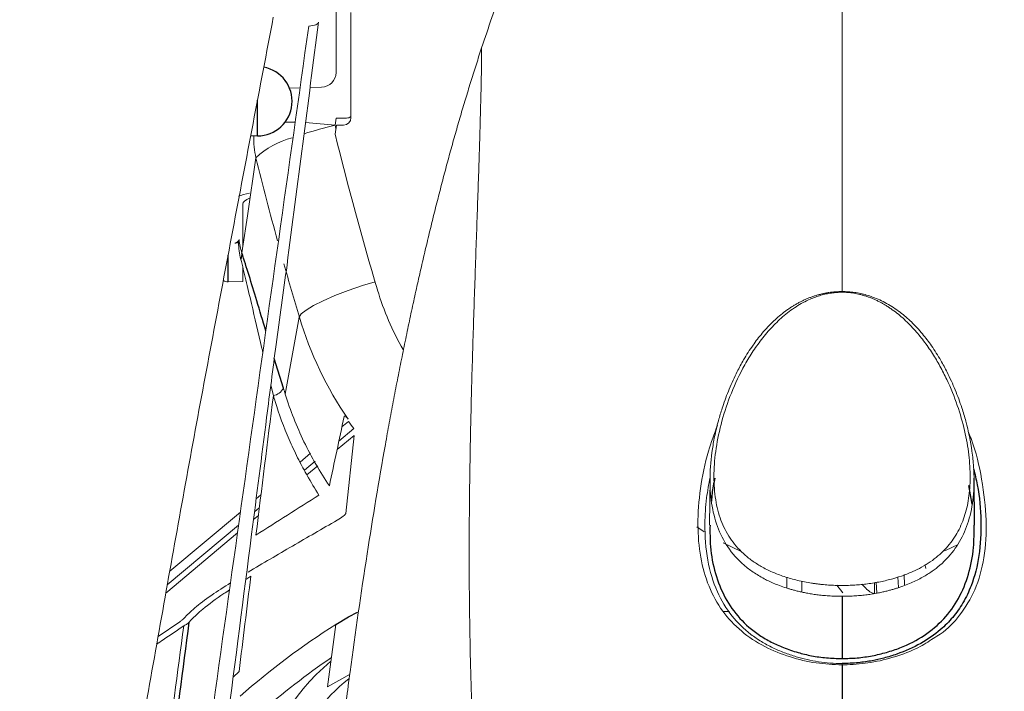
# Model space of a CAD drawing. Header units: millimetres. Extents: x 6 to 425, y 6 to 273.
# Tile 40 of 103: x 227.34 to 229.55, y 126.2 to 127.71. Entities that reach past the tile are written whole.
import ezdxf

# ---------------------------------------------------------------- set-up
doc = ezdxf.new("R2010")
doc.units = ezdxf.units.MM

msp = doc.modelspace()

# ---------------------------------------------------------------- linework, layer by layer
at = {"color": 144, "linetype": 'Continuous', "lineweight": 18}
for p, q in [((228.0513, 127.5917), (228.0513, 127.7821)), ((228.0849, 127.7265), (228.0849, 127.49)), ((227.9467, 127.5567), (227.9705, 127.5574)), ((227.993, 127.5581), (228.0188, 127.5588)), ((227.9377, 127.4814), (227.9377, 127.4803)), ((228.0494, 127.473), (228.0515, 127.4894)), ((228.0521, 127.4736), (228.0494, 127.4527)), ((228.0511, 127.466), (228.0494, 127.473)), ((228.075, 127.4894), (228.0515, 127.4894)), ((228.0683, 127.4736), (228.0521, 127.4736)), ((227.8594, 127.4492), (227.8746, 127.4492)), ((227.8416, 127.1999), (227.8416, 127.2958)), ((227.8416, 127.1213), (227.8416, 127.1535)), ((227.8088, 127.1204), (227.8416, 127.1213)), ((227.9372, 126.8678), (227.9688, 127.041)), ((227.9047, 126.8882), (227.9104, 126.8646)), ((228.0916, 126.7905), (228.0579, 126.7622)), ((228.0647, 126.794), (228.0797, 126.8066)), ((228.0538, 126.7432), (228.0918, 126.7751)), ((228.0918, 126.7751), (228.0733, 126.5994)), ((227.9706, 126.7152), (227.9941, 126.7348)), ((228.0042, 126.7172), (227.9802, 126.6971)), ((227.9858, 126.6863), (228.0102, 126.7067)), ((228.8925, 126.6785), (228.8915, 126.5731)), ((227.8718, 126.6323), (227.8825, 126.6412)), ((227.8788, 126.6121), (227.868, 126.603)), ((227.6772, 126.4692), (227.8364, 126.6026)), ((227.8657, 126.5856), (227.8767, 126.5948)), ((227.8323, 126.5731), (227.6718, 126.4385)), ((228.8793, 126.5584), (228.8632, 126.5693)), ((227.6685, 126.4203), (227.8298, 126.5555)), ((228.9625, 126.5136), (228.9218, 126.5333)), ((227.8484, 126.4511), (227.8598, 126.4585)), ((229.0655, 126.4314), (229.0655, 126.4556)), ((229.3164, 126.4326), (229.3152, 126.4567)), ((229.3303, 126.4386), (229.3292, 126.4619)), ((229.0994, 126.423), (229.0994, 126.4468)), ((229.1909, 126.4208), (229.1778, 126.4382)), ((229.2468, 126.441), (229.2467, 126.441)), ((229.2623, 126.4191), (229.2623, 126.4441)), ((229.2674, 126.42), (229.2661, 126.4449)), ((228.922, 126.3788), (228.9361, 126.3788)), ((227.6998, 126.3556), (227.6511, 126.3226)), ((228.0322, 126.2091), (228.0507, 126.3497)), ((229.1895, 126.2585), (229.1896, 126.2585)), ((227.8333, 126.244), (227.82, 126.2306)), ((228.0833, 126.2374), (228.0322, 126.2091))]:
    msp.add_line(p, q, dxfattribs=at)
at = {"color": 7, "linetype": 'Continuous', "lineweight": 25}
for p, q in [((227.8746, 127.4492), (227.8746, 127.5294)), ((227.8088, 127.1204), (227.8088, 127.1806)), ((227.933, 126.8811), (227.9124, 126.9483)), ((229.4874, 126.5731), (229.4864, 126.6785)), ((229.482, 126.6202), (229.475, 126.6627)), ((229.1895, 126.4129), (229.1895, 126.2728))]:
    msp.add_line(p, q, dxfattribs=at)
at = {"color": 144, "linetype": 'Continuous', "lineweight": 18, "flags": 128}
for points in [[(228.012, 127.7049), (228.0115, 127.7034), (228.0102, 127.7019), (228.0084, 127.7006), (228.0059, 127.6994), (228.0028, 127.6983), (227.9991, 127.6973), (227.9948, 127.6965), (227.99, 127.6958)], [(227.8396, 127.1861), (227.841, 127.1959), (227.8519, 127.2689), (227.8713, 127.3998)], [(228.1391, 127.121), (228.1111, 127.1123), (228.0787, 127.1012), (228.0488, 127.0898), (228.0224, 127.0783), (228.0005, 127.0674), (227.9839, 127.0572), (227.9732, 127.0484), (227.9688, 127.041)], [(229.4505, 126.5298), (229.438, 126.5236), (229.4205, 126.5154)], [(229.3777, 126.4757), (229.3764, 126.4824), (229.3761, 126.4843)], [(228.0519, 126.3504), (228.0516, 126.3505), (228.0507, 126.3497)]]:
    msp.add_lwpolyline(points, dxfattribs=at)
at = {"color": 7, "linetype": 'Continuous', "lineweight": 25, "flags": 128}
msp.add_lwpolyline([(228.0507, 126.3497), (228.0795, 126.3669), (228.0993, 126.3774)], dxfattribs=at)
at = {"color": 7, "linetype": 'Continuous', "lineweight": 25}
for centre, radius, start, end in [((227.8746, 127.5271), 0.0779, 270, 79.5409), ((227.8171, 127.1827), 0.0228, 331.8571, 8.6023)]:
    msp.add_arc(centre, radius, start, end, dxfattribs=at)
at = {"color": 144, "linetype": 'Continuous', "lineweight": 18}
for centre, radius, start, end in [((227.9433, 126.8934), 0.587, 88.582, 90.6244), ((228.2842, 126.483), 1.0175, 103.3444, 107.4344), ((227.9251, 126.4955), 0.9853, 82.7568, 86.6633), ((235.3479, 129.2489), 7.5163, 193.82556, 196.5939), ((228.0427, 127.4422), 0.1766, 177.7379, 193.9174), ((227.9964, 127.2698), 0.1804, 104.024, 133.9103), ((235.3412, 129.2381), 7.6928, 193.82539, 195.26552), ((227.8211, 127.2205), 0.013, 281.9095, 340.685), ((227.8234, 127.2291), 0.0213, 271.146, 293.6538), ((227.8164, 127.2164), 0.017, 336.1874, 359.1256), ((235.3457, 129.2393), 7.6974, 195.66076, 196.59368), ((227.8083, 127.1374), 0.017, 232.6103, 271.5627), ((228.7555, 127.2844), 0.6374, 196.6019, 209.7524), ((228.7523, 127.2747), 0.8175, 196.6091, 214.4754), ((227.9041, 126.8969), 0.0329, 280.9191, 331.359), ((375.2506, 95.252), 150.5277, 167.895387, 167.956073), ((229.0151, 124.8417), 1.79, 122.6003, 131.2023), ((228.34, 125.9047), 0.4705, 129.6536, 213.2743), ((229.0147, 124.8549), 1.7221, 124.434, 131.2042), ((228.3419, 125.8957), 0.4225, 128.2493, 186.8272)]:
    msp.add_arc(centre, radius, start, end, dxfattribs=at)
for centre, major_axis, ratio, start_param, end_param in [((228.0179, 127.5917), (0.0334, 0.0014), 0.98235, 4.69926, 6.241691), ((228.0682, 127.49), (0.0167, -0.0011), 0.983752, 4.781274, 6.349857), ((228.075, 127.5058), (0.0167, -0.0011), 0.983752, 4.781274, 5.418598), ((227.9421, 127.2986), (0.1333, 0.0036), 0.234775, 2.259538, 2.535868), ((227.9416, 127.2984), (0.1, 0.0027), 0.234775, 2.572267, 3.135172)]:
    msp.add_ellipse(centre, major_axis=major_axis, ratio=ratio, start_param=start_param, end_param=end_param, dxfattribs=at)
at = {"color": 7, "linetype": 'Continuous', "lineweight": 25}
for points, knots in [([(228.6145, 121.1204), (228.6153, 121.0485), (228.6169, 120.9148), (228.6284, 120.7216), (228.6426, 120.5563), (228.6576, 120.4201), (228.671, 120.3144), (228.6813, 120.2403), (228.6887, 120.1901), (228.6949, 120.1493), (228.7025, 120.1013), (228.7129, 120.0378), (228.7268, 119.9578), (228.7467, 119.8498), (228.7745, 119.7098), (228.8128, 119.5331), (228.8618, 119.3266), (228.9218, 119.0945), (228.9916, 118.8467), (229.0683, 118.5941), (229.1756, 118.263), (229.3196, 117.8543), (229.5067, 117.3707), (229.705, 116.8961), (229.8801, 116.5038), (230.0256, 116.1918), (230.136, 115.9614), (230.2412, 115.7477), (230.3358, 115.5596), (230.4165, 115.402), (230.4795, 115.2806), (230.5261, 115.192), (230.5581, 115.1315), (230.5868, 115.0775), (230.6209, 115.0135), (230.669, 114.9241), (230.7318, 114.8085), (230.8084, 114.6692), (230.8941, 114.5155), (230.9852, 114.3545), (231.0775, 114.1937), (231.2308, 113.9303), (231.4475, 113.5682), (231.7325, 113.1097), (232.0099, 112.6799), (232.2808, 112.274), (232.4907, 111.9693), (232.65, 111.7429), (232.751, 111.6011), (232.8427, 111.4737), (232.9171, 111.3715), (232.9753, 111.292), (233.0189, 111.2329), (233.0567, 111.1819), (233.0979, 111.1263), (233.1517, 111.0543), (233.2242, 110.958), (233.3152, 110.838), (233.4204, 110.7011), (233.5716, 110.5067), (233.7586, 110.2708), (233.9762, 110.0034), (234.1797, 109.7592), (234.3687, 109.5376), (234.5411, 109.3397), (234.6943, 109.1672), (234.813, 109.0359), (234.9009, 108.9399), (234.9624, 108.8733), (235.0192, 108.8122), (235.0815, 108.7456), (235.159, 108.6635), (235.256, 108.5619), (235.3655, 108.4489), (235.4804, 108.332), (235.6545, 108.1578), (235.896, 107.9227), (236.1468, 107.6895), (236.3456, 107.5111), (236.4757, 107.3969), (236.5898, 107.2989), (236.6733, 107.2285), (236.73, 107.1813), (236.7758, 107.1433), (236.83, 107.0989), (236.9018, 107.0407), (236.9909, 106.9695), (237.097, 106.8863), (237.2201, 106.7921), (237.3581, 106.6893), (237.5664, 106.5391), (237.8322, 106.3578), (238.1464, 106.1611), (238.4367, 105.9953), (238.7031, 105.8573), (238.9328, 105.7498), (239.1261, 105.6679), (239.2837, 105.6069), (239.4017, 105.5652), (239.4914, 105.5355), (239.5691, 105.5109), (239.6693, 105.4813), (239.7965, 105.4473), (239.9474, 105.4122), (240.1361, 105.3763), (240.3474, 105.3478), (240.569, 105.3328), (240.7702, 105.3321), (240.9673, 105.3437), (241.1566, 105.3675), (241.3332, 105.4024), (241.4687, 105.4377), (241.5725, 105.4698), (241.6637, 105.5014), (241.7697, 105.5425), (241.8893, 105.5958), (242.0198, 105.6624), (242.1525, 105.7394), (242.2842, 105.8264), (242.4059, 105.9165), (242.5312, 106.0186), (242.6536, 106.1293), (242.7674, 106.2432), (242.8545, 106.3374), (242.925, 106.4182), (242.9889, 106.4951), (243.0536, 106.5766), (243.1397, 106.6909), (243.2473, 106.8442), (243.375, 107.0442), (243.5038, 107.2666), (243.6332, 107.5127), (243.7626, 107.784), (243.8921, 108.0843), (244.0211, 108.4157), (244.1488, 108.7804), (244.2729, 109.175), (244.4257, 109.7163), (244.5906, 110.3999), (244.7547, 111.2211), (244.8922, 112.0467), (245.0067, 112.8677), (245.1012, 113.676), (245.1787, 114.4644), (245.24, 115.2063), (245.2882, 115.8981), (245.3259, 116.537), (245.356, 117.1409), (245.38, 117.7141), (245.3994, 118.2737), (245.4182, 118.9425), (245.4341, 119.7398), (245.4442, 120.6732), (245.4466, 121.6452), (245.4407, 122.6561), (245.4265, 123.7058), (245.4038, 124.7941), (245.3731, 125.9012), (245.3347, 127.0254), (245.2891, 128.1651), (245.2355, 129.3379), (245.1741, 130.5431), (245.1049, 131.7799), (245.0279, 133.0472), (244.9324, 134.51), (244.8158, 136.1665), (244.6757, 138.0139), (244.5249, 139.8823), (244.3631, 141.7795), (244.1914, 143.7005), (244.0107, 145.6399), (243.8234, 147.5791), (243.631, 149.5117), (243.4348, 151.4314), (243.2363, 153.3314), (243.0607, 154.9826), (242.9097, 156.3865), (242.784, 157.5464), (242.6596, 158.6885), (242.537, 159.8107), (242.4165, 160.9109), (242.2988, 161.9865), (242.1879, 163.002), (242.0849, 163.9506), (241.9903, 164.8274), (241.9013, 165.6607), (241.8179, 166.4506), (241.7402, 167.1977), (241.6687, 167.8969), (241.6035, 168.5493), (241.5443, 169.1566), (241.4906, 169.7255), (241.4422, 170.2568), (241.399, 170.7513), (241.361, 171.2103), (241.3337, 171.5614), (241.3149, 171.8157), (241.3027, 171.9844), (241.2911, 172.1504), (241.2793, 172.3242), (241.2667, 172.5156), (241.2533, 172.7295), (241.2395, 172.9622), (241.2275, 173.1779), (241.2174, 173.3724), (241.209, 173.5439), (241.2012, 173.7155), (241.1941, 173.8853), (241.1879, 174.0512), (241.1826, 174.2106), (241.1783, 174.3617), (241.1752, 174.4988), (241.1736, 174.5864), (241.1732, 174.6232), (241.1732, 174.6257)], [0, 0, 0, 0, 0.003024, 0.00562, 0.007797, 0.00956, 0.010911, 0.011851, 0.012382, 0.012808, 0.013411, 0.014218, 0.015229, 0.016446, 0.018287, 0.020463, 0.022979, 0.025839, 0.028859, 0.031851, 0.034817, 0.040553, 0.046188, 0.051717, 0.057131, 0.059918, 0.06267, 0.06524, 0.06746, 0.069326, 0.070832, 0.071774, 0.072483, 0.072987, 0.073703, 0.074769, 0.076186, 0.077847, 0.079773, 0.081723, 0.083664, 0.085598, 0.091301, 0.096917, 0.102555, 0.107375, 0.112266, 0.114206, 0.116101, 0.117757, 0.119157, 0.120094, 0.120867, 0.121477, 0.122099, 0.123052, 0.124317, 0.125908, 0.127815, 0.12978, 0.133708, 0.137357, 0.140727, 0.143821, 0.146635, 0.149098, 0.151191, 0.152296, 0.153264, 0.154094, 0.154969, 0.156186, 0.157713, 0.159475, 0.161236, 0.162984, 0.167397, 0.172099, 0.174054, 0.176047, 0.177717, 0.178938, 0.179597, 0.180119, 0.180873, 0.181876, 0.183125, 0.184585, 0.186273, 0.188181, 0.190208, 0.194674, 0.198733, 0.202406, 0.205712, 0.208668, 0.210827, 0.212702, 0.214303, 0.215004, 0.21586, 0.217024, 0.218491, 0.220255, 0.222194, 0.224907, 0.227374, 0.229606, 0.231611, 0.233946, 0.235927, 0.237568, 0.238575, 0.239511, 0.240756, 0.242339, 0.243853, 0.245585, 0.247374, 0.249021, 0.250525, 0.252633, 0.254371, 0.255731, 0.256777, 0.257839, 0.258958, 0.260135, 0.26245, 0.264982, 0.267745, 0.270675, 0.273859, 0.277318, 0.281072, 0.285145, 0.289559, 0.294161, 0.302916, 0.311736, 0.320542, 0.329258, 0.33781, 0.34613, 0.354157, 0.361207, 0.367921, 0.374264, 0.380204, 0.385946, 0.391852, 0.401223, 0.410996, 0.421174, 0.431759, 0.442751, 0.45415, 0.465953, 0.47754, 0.489484, 0.501779, 0.514418, 0.527391, 0.54069, 0.554301, 0.573436, 0.592854, 0.612499, 0.63232, 0.652672, 0.673094, 0.693524, 0.713897, 0.734146, 0.754201, 0.773989, 0.786409, 0.79867, 0.810753, 0.822637, 0.834302, 0.845725, 0.85687, 0.866668, 0.876019, 0.884926, 0.893394, 0.901429, 0.909039, 0.916049, 0.922672, 0.928917, 0.934796, 0.940318, 0.945498, 0.950357, 0.952391, 0.954372, 0.956304, 0.958307, 0.960656, 0.963352, 0.966384, 0.969751, 0.972187, 0.974786, 0.977562, 0.980537, 0.983738, 0.987203, 0.990981, 0.995126, 0.999666, 1, 1, 1, 1]), ([(229.8322, 121.6095), (229.8517, 121.6094), (229.9671, 121.6091), (230.1342, 121.6202), (230.3301, 121.6595), (230.4754, 121.719), (230.6094, 121.803), (230.7286, 121.9099), (230.8277, 122.0362), (230.9043, 122.1777), (230.9569, 122.33), (230.9996, 122.6381), (231.0064, 123.0989), (231.006, 123.7093), (230.987, 124.3199), (230.9755, 125.3389), (230.9735, 126.2768), (230.9853, 127.1337), (231, 127.5012), (231.0105, 127.8687), (231.0052, 128.2357), (230.989, 128.532), (230.9471, 128.7546), (230.8896, 128.9), (230.8091, 129.0337), (230.7074, 129.1522), (230.587, 129.2516), (230.4518, 129.3297), (230.3054, 129.3841), (230.1161, 129.4174), (229.8879, 129.4236), (229.6242, 129.4175), (229.1, 129.4081), (228.5937, 129.4067), (228.1051, 129.4173), (227.8945, 129.4292), (227.6842, 129.4341), (227.4752, 129.4224), (227.2869, 129.3875), (227.1243, 129.3263), (226.9896, 129.2472), (226.8704, 129.1464), (226.7694, 129.0274), (226.6905, 128.8928), (226.6334, 128.746), (226.6059, 128.5891), (226.6012, 128.4289), (226.6065, 127.9108), (226.6019, 127.0349), (226.6005, 125.6172), (226.6133, 124.501), (226.5965, 123.6862), (226.5777, 123.3578), (226.5657, 123.0295), (226.574, 122.7023), (226.6035, 122.4329), (226.6591, 122.2261), (226.7262, 122.0843), (226.8148, 121.9562), (226.9223, 121.845), (227.0471, 121.7534), (227.1985, 121.6776), (227.3755, 121.627), (227.573, 121.6022), (227.7737, 121.5987), (227.9759, 121.6072), (228.178, 121.6196), (228.3682, 121.6249), (228.4906, 121.6243), (228.5461, 121.624)], [0, 0, 0, 0, 0.002727, 0.01613, 0.023339, 0.030548, 0.037947, 0.045347, 0.052814, 0.060281, 0.067743, 0.075205, 0.103625, 0.132071, 0.160547, 0.189006, 0.274516, 0.29164, 0.308791, 0.325927, 0.343021, 0.360097, 0.367337, 0.374577, 0.381818, 0.38906, 0.396299, 0.403539, 0.410779, 0.418018, 0.430298, 0.442605, 0.454913, 0.503569, 0.513366, 0.523226, 0.533045, 0.542765, 0.552444, 0.559687, 0.56693, 0.574169, 0.581408, 0.588647, 0.595887, 0.603303, 0.610783, 0.618268, 0.675733, 0.733198, 0.816454, 0.831751, 0.847104, 0.862425, 0.877654, 0.892845, 0.900166, 0.907486, 0.91466, 0.921834, 0.929015, 0.936194, 0.945383, 0.954596, 0.963946, 0.973409, 0.982884, 0.992248, 1, 1, 1, 1]), ([(226.7188, 122.5643), (226.7188, 123.9482), (226.7188, 125.3321), (226.7188, 127.0619), (226.7188, 127.5809), (226.7188, 128.1431), (226.7188, 128.3809), (226.7188, 128.4458), (226.7188, 128.4782), (226.7188, 128.489), (226.719, 128.5107), (226.7193, 128.5215), (226.7221, 128.5755), (226.7278, 128.6187), (226.7395, 128.6727), (226.7421, 128.6835), (226.7478, 128.7051), (226.7508, 128.7159), (226.7607, 128.7481), (226.7681, 128.7691), (226.7928, 128.831), (226.8125, 128.8706), (226.8471, 128.9277), (226.8595, 128.9464), (226.8859, 128.9827), (226.8998, 129.0001), (226.9432, 129.0506), (226.9748, 129.0817), (227.0261, 129.1244), (227.0439, 129.138), (227.0806, 129.1638), (227.0994, 129.1758), (227.157, 129.2094), (227.197, 129.2285), (227.2593, 129.2522), (227.2805, 129.2593), (227.3236, 129.2717), (227.3453, 129.277), (227.4108, 129.29), (227.4548, 129.2951), (227.5103, 129.2969), (227.5215, 129.2969), (227.5438, 129.2969), (227.5772, 129.2969), (227.9674, 129.2969), (228.7033, 129.2969), (229.506, 129.2969), (229.952, 129.2969), (230.0523, 129.2969), (230.0635, 129.297), (230.0858, 129.2965), (230.0969, 129.2961), (230.1304, 129.294), (230.1527, 129.2917), (230.2188, 129.282), (230.2619, 129.272), (230.3251, 129.2518), (230.3459, 129.2442), (230.387, 129.2272), (230.4074, 129.2178), (230.4669, 129.1872), (230.5044, 129.1637), (230.5576, 129.1241), (230.5748, 129.1102), (230.6081, 129.0808), (230.6244, 129.0652), (230.6707, 129.0169), (230.6986, 128.9826), (230.736, 128.9279), (230.7478, 128.9091), (230.7698, 128.8705), (230.7801, 128.8505), (230.8083, 128.7898), (230.8235, 128.7482), (230.8412, 128.6843), (230.8462, 128.6628), (230.8545, 128.6192), (230.8578, 128.597), (230.8624, 128.5525), (230.8638, 128.5303), (230.8645, 128.4969), (230.8645, 128.4857), (230.8645, 128.4635), (230.8645, 128.2743), (230.8645, 127.7289), (230.8645, 126.4822), (230.8645, 125.0575), (230.8645, 123.8109), (230.8645, 123.1876), (230.8645, 122.876), (230.8645, 122.7201), (230.8645, 122.6422), (230.8645, 122.6033), (230.8645, 122.5838), (230.8645, 122.574), (230.8645, 122.5699), (230.8645, 122.5671), (230.8645, 122.5657), (230.8645, 122.5643)], [0, 0, 0, 0, 0.25, 0.25, 0.3125, 0.34375, 0.351562, 0.355469, 0.355469, 0.357422, 0.357422, 0.359375, 0.359375, 0.367187, 0.367187, 0.369141, 0.369141, 0.371094, 0.371094, 0.375, 0.375, 0.382812, 0.382812, 0.386719, 0.386719, 0.390625, 0.390625, 0.398437, 0.398437, 0.402344, 0.402344, 0.40625, 0.40625, 0.414062, 0.414062, 0.417969, 0.417969, 0.421875, 0.421875, 0.429687, 0.429687, 0.431641, 0.431641, 0.433594, 0.4375, 0.5, 0.5625, 0.578125, 0.578125, 0.580078, 0.580078, 0.582031, 0.582031, 0.585937, 0.585937, 0.59375, 0.59375, 0.597656, 0.597656, 0.601562, 0.601562, 0.609375, 0.609375, 0.613281, 0.613281, 0.617187, 0.617187, 0.625, 0.625, 0.628906, 0.628906, 0.632812, 0.632812, 0.640625, 0.640625, 0.644531, 0.644531, 0.648437, 0.648437, 0.652344, 0.652344, 0.654297, 0.654297, 0.65625, 0.6875, 0.75, 0.875, 0.9375, 0.96875, 0.984375, 0.992187, 0.996094, 0.998047, 0.999023, 0.999512, 0.999756, 0.999756, 1, 1, 1, 1]), ([(227.8935, 127.0105), (227.8866, 127.0331), (227.8735, 127.0766), (227.8553, 127.1369), (227.8449, 127.1696), (227.8396, 127.1861)], [0, 0, 0, 0, 0.3507632, 0.6717497, 1, 1, 1, 1]), ([(229.4852, 126.6995), (229.4882, 126.6876), (229.4982, 126.6473), (229.5032, 126.5811), (229.4998, 126.5044), (229.4844, 126.4439), (229.4629, 126.3986), (229.4398, 126.3656), (229.4092, 126.3346), (229.3688, 126.3062), (229.3239, 126.2859), (229.2852, 126.2741), (229.2563, 126.2676), (229.2249, 126.2627), (229.2019, 126.2619), (229.1895, 126.2615)], [0, 0, 0, 0, 0.054177, 0.18319, 0.315765, 0.443641, 0.523277, 0.598138, 0.668905, 0.75805, 0.84442, 0.884804, 0.918936, 0.956183, 1, 1, 1, 1]), ([(228.9036, 126.6791), (228.9022, 126.6733), (228.8978, 126.6554), (228.8967, 126.6385), (228.8959, 126.6272)], [0, 0, 0, 0, 0.328501, 1, 1, 1, 1]), ([(228.8925, 126.5731), (228.8924, 126.5569), (228.8922, 126.5186), (228.9031, 126.4636), (228.9244, 126.4093), (228.957, 126.3629), (228.9939, 126.3309), (229.029, 126.3101), (229.0579, 126.2969), (229.0883, 126.2865), (229.1209, 126.2788), (229.1543, 126.2738), (229.1777, 126.2732), (229.1894, 126.2728)], [0, 0, 0, 0, 0.105105, 0.247867, 0.391216, 0.528107, 0.658489, 0.721341, 0.779526, 0.840632, 0.892357, 0.946231, 1, 1, 1, 1]), ([(229.1894, 126.2728), (229.2008, 126.2731), (229.224, 126.2738), (229.2578, 126.2788), (229.2902, 126.2865), (229.3316, 126.3005), (229.3774, 126.3246), (229.4209, 126.3618), (229.4537, 126.4078), (229.4753, 126.4617), (229.4866, 126.5172), (229.4865, 126.5561), (229.4865, 126.5731)], [0, 0, 0, 0, 0.052368, 0.106355, 0.161283, 0.218187, 0.338635, 0.468287, 0.60472, 0.747576, 0.890099, 1, 1, 1, 1]), ([(229.1895, 126.2585), (229.1895, 126.2203), (229.1895, 126.1828), (229.1895, 126.1096), (229.1895, 126.074), (229.1895, 126.0391)], [0, 0, 0, 0, 0.5, 0.5, 1, 1, 1, 1])]:
    msp.add_open_spline(points, degree=3, knots=knots, dxfattribs=at)
at = {"color": 144, "linetype": 'Continuous', "lineweight": 18}
for points, knots in [([(226.7033, 128.0896), (226.7035, 128.0946), (226.7079, 128.2621), (226.7241, 128.4737), (226.7709, 128.7207), (226.8209, 128.8439), (226.8901, 128.957), (226.9773, 129.0571), (227.0803, 129.1409), (227.1956, 129.2064), (227.3205, 129.2516), (227.4741, 129.2783), (227.6529, 129.2786), (228.0994, 129.2693), (228.5839, 129.2769), (229.089, 129.2733), (229.3698, 129.2793), (229.6335, 129.2903), (229.8971, 129.2909), (230.117, 129.2791), (230.2898, 129.2441), (230.413, 129.1942), (230.526, 129.1246), (230.6259, 129.0372), (230.7094, 128.934), (230.7746, 128.8185), (230.82, 128.6935), (230.8513, 128.4979), (230.8554, 128.2342), (230.8479, 127.9058), (230.8216, 126.3717), (230.819, 124.8368), (230.8486, 123.3015), (230.8572, 122.9715), (230.8518, 122.7092), (230.8189, 122.5186), (230.7751, 122.4017), (230.7127, 122.2938), (230.6333, 122.1977), (230.5386, 122.1166), (230.4318, 122.0522), (230.3156, 122.007), (230.1821, 121.9792), (230.0876, 121.9788), (230.0346, 121.9786)], [0, 0, 0, 0, 0.001221, 0.04055, 0.051204, 0.061858, 0.072514, 0.083169, 0.093822, 0.104475, 0.115128, 0.125781, 0.142021, 0.15829, 0.23388, 0.259211, 0.280499, 0.301815, 0.323076, 0.344288, 0.354941, 0.365594, 0.376251, 0.386908, 0.397562, 0.408217, 0.418872, 0.429526, 0.455998, 0.482522, 0.509047, 0.827199, 0.853865, 0.88053, 0.907128, 0.917146, 0.927163, 0.937169, 0.947175, 0.957182, 0.967189, 0.977201, 0.987213, 1, 1, 1, 1]), ([(229.1895, 128.5664), (229.1767, 128.5664), (229.1511, 128.5664), (229.1121, 128.5652), (229.0737, 128.5619), (229.0225, 128.5538), (228.9597, 128.5349), (228.8833, 128.4955), (228.8069, 128.4368), (228.7306, 128.357), (228.6523, 128.2524), (228.5735, 128.1204), (228.515, 127.9999), (228.4743, 127.9056), (228.4495, 127.8445), (228.4253, 127.781), (228.4015, 127.715), (228.3864, 127.67), (228.3788, 127.6471)], [0, 0, 0, 0, 0.028795, 0.057635, 0.087708, 0.115659, 0.174422, 0.234621, 0.308794, 0.391599, 0.484599, 0.605418, 0.741229, 0.789734, 0.839842, 0.891576, 0.944956, 1, 1, 1, 1]), ([(229.1895, 128.5664), (229.1895, 128.5452), (229.1895, 128.5027), (229.1895, 128.4031), (229.1895, 128.2861), (229.1895, 128.1537), (229.1895, 128.01), (229.1895, 127.8294), (229.1895, 127.6068), (229.1895, 127.3543), (229.1895, 127.1779), (229.1895, 127.0988)], [0, 0, 0, 0, 0.09916, 0.19841, 0.297327, 0.395511, 0.492953, 0.589194, 0.737179, 0.882297, 1, 1, 1, 1]), ([(227.5568, 125.7946), (227.5712, 125.8747), (227.5855, 125.9547), (227.6142, 126.115), (227.6285, 126.1951), (227.657, 126.3555), (227.6712, 126.4358), (227.7, 126.5963), (227.7145, 126.6765), (227.7587, 126.917), (227.7889, 127.077), (227.8494, 127.3969), (227.8798, 127.5567), (227.9102, 127.7165)], [0, 0, 0, 0, 0.125, 0.125, 0.25, 0.25, 0.375, 0.375, 0.5, 0.5, 0.75, 0.75, 1, 1, 1, 1]), ([(227.7213, 125.7772), (227.7657, 126.0971), (227.8102, 126.417), (227.8998, 127.0565), (227.9448, 127.3763), (227.99, 127.6958)], [0, 0, 0, 0, 0.5, 0.5, 1, 1, 1, 1]), ([(228.3788, 127.6471), (228.3748, 127.635), (228.3669, 127.6107), (228.3553, 127.5738), (228.3438, 127.5363), (228.3324, 127.4982), (228.3212, 127.4595), (228.3102, 127.4201), (228.2993, 127.3801), (228.2886, 127.3395), (228.278, 127.2982), (228.2675, 127.2564), (228.2572, 127.2139), (228.247, 127.1708), (228.237, 127.127), (228.2272, 127.0827), (228.2174, 127.0377), (228.2079, 126.9921), (228.1985, 126.9458), (228.1892, 126.899), (228.18, 126.8515), (228.1711, 126.8034), (228.1504, 126.6891), (228.1195, 126.5025), (228.0887, 126.2887), (228.0657, 126.112), (228.0497, 125.981), (228.0342, 125.847), (228.0245, 125.7581), (228.0195, 125.7121)], [0, 0, 0, 0, 0.019314, 0.038908, 0.058784, 0.078942, 0.099384, 0.120111, 0.141125, 0.162426, 0.184015, 0.205894, 0.228064, 0.250525, 0.273278, 0.296325, 0.319666, 0.343301, 0.367233, 0.391461, 0.415986, 0.440809, 0.465931, 0.592661, 0.728693, 0.794693, 0.863836, 0.929549, 1, 1, 1, 1]), ([(228.3788, 127.6471), (228.3788, 127.6268), (228.3784, 127.5994), (228.3771, 127.5345), (228.3762, 127.497), (228.3738, 127.4156), (228.3724, 127.3716), (228.3692, 127.28), (228.3675, 127.2324), (228.3642, 127.1351), (228.3624, 127.0854), (228.3592, 126.9854), (228.3577, 126.9352), (228.355, 126.835), (228.3539, 126.7851), (228.3521, 126.6858), (228.3515, 126.6364), (228.3508, 126.5378), (228.3508, 126.4885), (228.3514, 126.3913), (228.3521, 126.3435), (228.354, 126.2499), (228.3553, 126.2041), (228.3577, 126.1361), (228.3586, 126.1135), (228.3605, 126.0682), (228.3615, 126.0455), (228.3637, 126.0004), (228.3649, 125.978), (228.3674, 125.9338), (228.3687, 125.912), (228.3714, 125.8689), (228.3727, 125.8477), (228.3756, 125.8057), (228.377, 125.785), (228.3815, 125.7228), (228.3848, 125.6809), (228.3897, 125.6201), (228.3913, 125.6001), (228.3945, 125.5609), (228.3961, 125.5416), (228.3977, 125.5226)], [0, 0, 0, 0, 0.0625, 0.0625, 0.125, 0.125, 0.1875, 0.1875, 0.25, 0.25, 0.3125, 0.3125, 0.375, 0.375, 0.4375, 0.4375, 0.5, 0.5, 0.5625, 0.5625, 0.625, 0.625, 0.6875, 0.6875, 0.71875, 0.71875, 0.75, 0.75, 0.78125, 0.78125, 0.8125, 0.8125, 0.84375, 0.84375, 0.875, 0.875, 0.9375, 0.9375, 0.96875, 0.96875, 1, 1, 1, 1]), ([(227.8319, 127.2096), (227.8321, 127.2028), (227.8327, 127.1964), (227.8344, 127.184), (227.8356, 127.1779), (227.8372, 127.1719)], [0, 0, 0, 0, 0.5, 0.5, 1, 1, 1, 1]), ([(227.8396, 127.1861), (227.838, 127.1908), (227.8366, 127.1955), (227.8345, 127.2054), (227.8338, 127.2105), (227.8334, 127.2162)], [0, 0, 0, 0, 0.5, 0.5, 1, 1, 1, 1]), ([(227.8372, 127.1719), (227.8409, 127.1567), (227.8484, 127.126), (227.8643, 127.058), (227.877, 127.0033), (227.8861, 126.9655), (227.8868, 126.9627)], [0, 0, 0, 0, 0.250586, 0.50757, 0.96433, 1, 1, 1, 1]), ([(227.9165, 126.9797), (227.9203, 127.0092), (227.9243, 127.0388), (227.9327, 127.0983), (227.9371, 127.1281), (227.9411, 127.1581)], [0, 0, 0, 0, 0.5, 0.5, 1, 1, 1, 1]), ([(229.1895, 127.0988), (229.187, 127.0988), (229.1821, 127.0988), (229.1748, 127.0983), (229.1674, 127.0976), (229.1601, 127.0967), (229.1528, 127.0954), (229.1456, 127.0939), (229.1383, 127.0921), (229.1311, 127.0901), (229.1239, 127.0877), (229.1168, 127.0851), (229.1097, 127.0823), (229.1027, 127.0791), (229.0958, 127.0757), (229.0889, 127.072), (229.0821, 127.0681), (229.0753, 127.0639), (229.0687, 127.0595), (229.0549, 127.0496), (229.0342, 127.032), (229.0101, 127.0061), (228.9876, 126.9767), (228.9691, 126.9476), (228.9512, 126.9146), (228.9352, 126.8794), (228.922, 126.8438), (228.9115, 126.8094), (228.9036, 126.7775), (228.8956, 126.7333), (228.891, 126.6806), (228.8945, 126.6219), (228.9075, 126.5692), (228.9309, 126.5226), (228.9598, 126.4896), (228.9893, 126.467), (229.0124, 126.453), (229.0385, 126.4407), (229.0596, 126.433), (229.0749, 126.4284), (229.0824, 126.4264), (229.0907, 126.4243), (229.0999, 126.4222), (229.11, 126.4201), (229.121, 126.4182), (229.1329, 126.4165), (229.1457, 126.415), (229.1595, 126.4138), (229.1742, 126.413), (229.1843, 126.4129), (229.1895, 126.4129)], [0, 0, 0, 0, 0.005548, 0.011108, 0.016686, 0.022292, 0.027933, 0.033618, 0.039353, 0.045145, 0.051003, 0.05693, 0.062935, 0.069021, 0.075195, 0.081459, 0.087819, 0.094277, 0.100837, 0.107502, 0.136305, 0.168713, 0.198551, 0.233556, 0.261106, 0.301059, 0.341405, 0.369896, 0.406697, 0.440151, 0.509243, 0.578684, 0.646367, 0.712935, 0.782176, 0.812416, 0.843977, 0.870809, 0.900859, 0.90706, 0.913867, 0.921263, 0.929227, 0.937743, 0.946796, 0.956374, 0.966474, 0.977098, 0.988264, 1, 1, 1, 1]), ([(229.1895, 126.4373), (229.1869, 126.4373), (229.1818, 126.4373), (229.1741, 126.4375), (229.1665, 126.4378), (229.1589, 126.4383), (229.1513, 126.4389), (229.1437, 126.4396), (229.1362, 126.4404), (229.1286, 126.4414), (229.1126, 126.4438), (229.0885, 126.4485), (229.059, 126.457), (229.0318, 126.4675), (229.0077, 126.4796), (228.9861, 126.4934), (228.961, 126.5138), (228.9361, 126.5431), (228.9157, 126.5836), (228.9038, 126.63), (228.9, 126.6819), (228.904, 126.7388), (228.916, 126.7995), (228.936, 126.8625), (228.9601, 126.9159), (228.9843, 126.9575), (229.0053, 126.9878), (229.0287, 127.0162), (229.0555, 127.0425), (229.0848, 127.0649), (229.1106, 127.079), (229.1297, 127.0866), (229.1415, 127.0905), (229.1534, 127.0935), (229.1654, 127.0957), (229.1774, 127.097), (229.1854, 127.0972), (229.1895, 127.0973)], [0, 0, 0, 0, 0.00607, 0.012133, 0.018201, 0.024288, 0.030407, 0.036572, 0.042794, 0.049087, 0.055461, 0.083501, 0.113156, 0.142133, 0.17283, 0.202464, 0.233573, 0.294932, 0.356874, 0.419032, 0.483336, 0.548306, 0.613923, 0.68048, 0.747452, 0.781539, 0.814112, 0.847754, 0.879246, 0.911498, 0.941228, 0.951507, 0.961514, 0.971305, 0.98094, 0.990484, 1, 1, 1, 1]), ([(229.1895, 126.4129), (229.192, 126.4129), (229.1972, 126.4129), (229.2048, 126.4131), (229.2121, 126.4134), (229.2193, 126.4139), (229.2262, 126.4144), (229.233, 126.415), (229.2395, 126.4157), (229.2457, 126.4165), (229.2518, 126.4173), (229.2576, 126.4182), (229.2632, 126.4192), (229.2686, 126.4201), (229.2738, 126.4211), (229.2787, 126.4222), (229.2835, 126.4232), (229.288, 126.4243), (229.2923, 126.4253), (229.2964, 126.4264), (229.3003, 126.4274), (229.3039, 126.4285), (229.3074, 126.4295), (229.3107, 126.4305), (229.3239, 126.4346), (229.345, 126.4426), (229.3707, 126.4555), (229.3919, 126.4688), (229.4185, 126.4894), (229.4457, 126.5197), (229.4693, 126.5638), (229.4832, 126.6146), (229.4872, 126.6629), (229.4857, 126.7052), (229.481, 126.7494), (229.472, 126.7938), (229.4582, 126.8404), (229.4446, 126.8774), (229.4284, 126.9131), (229.4106, 126.9463), (229.3923, 126.9753), (229.3703, 127.0043), (229.3469, 127.0298), (229.3202, 127.0531), (229.2912, 127.0724), (229.2651, 127.0845), (229.2449, 127.0911), (229.2313, 127.0946), (229.2174, 127.097), (229.2035, 127.0986), (229.1941, 127.0987), (229.1895, 127.0988)], [0, 0, 0, 0, 0.005883, 0.011624, 0.017229, 0.0227, 0.028042, 0.033255, 0.038342, 0.043305, 0.048142, 0.052854, 0.05744, 0.0619, 0.066231, 0.070433, 0.074503, 0.07844, 0.082241, 0.085904, 0.089426, 0.092806, 0.096041, 0.09913, 0.102068, 0.133494, 0.163386, 0.191331, 0.216954, 0.282328, 0.345219, 0.412544, 0.481174, 0.516813, 0.554114, 0.624616, 0.65557, 0.697013, 0.737683, 0.765175, 0.799963, 0.82963, 0.86104, 0.889004, 0.918786, 0.946239, 0.957262, 0.968102, 0.978803, 0.989418, 1, 1, 1, 1]), ([(229.1895, 127.0973), (229.1917, 127.0972), (229.1962, 127.0972), (229.2029, 127.0968), (229.2096, 127.0961), (229.2164, 127.0951), (229.2231, 127.0939), (229.2298, 127.0924), (229.2342, 127.0912), (229.2364, 127.0906)], [0, 0, 0, 0, 0.140719, 0.281641, 0.423078, 0.565336, 0.708715, 0.853509, 1, 1, 1, 1]), ([(229.2367, 127.0906), (229.2391, 127.0898), (229.2439, 127.0884), (229.2509, 127.0859), (229.2579, 127.0832), (229.2649, 127.0801), (229.2718, 127.0767), (229.2787, 127.0731), (229.2855, 127.0692), (229.2923, 127.065), (229.3064, 127.0556), (229.327, 127.0392), (229.3515, 127.0147), (229.3737, 126.9877), (229.393, 126.9598), (229.4103, 126.9307), (229.4301, 126.8918), (229.4498, 126.8429), (229.4661, 126.7858), (229.4756, 126.7313), (229.4787, 126.6802), (229.4754, 126.6334), (229.4655, 126.5913), (229.4491, 126.5541), (229.4293, 126.5266), (229.4097, 126.5071), (229.3928, 126.4936), (229.3741, 126.4814), (229.3529, 126.4703), (229.3298, 126.4606), (229.3083, 126.4537), (229.2902, 126.4489), (229.276, 126.4457), (229.2616, 126.4431), (229.2517, 126.4417), (229.2468, 126.441)], [0, 0, 0, 0, 0.006511, 0.013095, 0.019765, 0.026532, 0.033408, 0.040402, 0.047525, 0.054786, 0.062194, 0.093826, 0.127814, 0.160615, 0.19522, 0.228453, 0.262905, 0.330023, 0.396186, 0.461262, 0.5251, 0.588142, 0.649138, 0.709604, 0.769292, 0.799394, 0.828386, 0.858258, 0.886757, 0.916138, 0.944042, 0.958573, 0.97269, 0.986471, 1, 1, 1, 1]), ([(227.8066, 126.1264), (227.8249, 126.2685), (227.8432, 126.4106), (227.8615, 126.5527), (227.8728, 126.6402), (227.884, 126.7276), (227.8953, 126.8151), (227.9023, 126.87), (227.9094, 126.9249), (227.9165, 126.9797)], [0, 0, 0, 0, 0.01314563, 0.01314563, 0.01314563, 0.02123491, 0.02123491, 0.02123491, 0.02631276, 0.02631276, 0.02631276, 0.02631276]), ([(228.0363, 126.6614), (228.0149, 126.6934), (227.9959, 126.7264), (227.9627, 126.7955), (227.9486, 126.8311), (227.9372, 126.8678)], [0, 0, 0, 0, 0.5, 0.5, 1, 1, 1, 1]), ([(227.9145, 126.8512), (227.9234, 126.8222), (227.9339, 126.7938), (227.9519, 126.7522), (227.9583, 126.7385), (227.9684, 126.7182), (227.9737, 126.7082), (227.9791, 126.6982), (227.9827, 126.6916), (227.9847, 126.6883), (227.9865, 126.685)], [0, 0, 0, 0, 0.5, 0.5, 0.75, 0.75, 0.875, 0.9375, 0.9375, 1, 1, 1, 1]), ([(228.0783, 126.812), (228.0768, 126.8139), (228.0755, 126.8152), (228.0734, 126.8171), (228.0726, 126.8177), (228.0706, 126.8187), (228.0699, 126.8184), (228.0697, 126.8173)], [0, 0, 0, 0, 0.25, 0.25, 0.5, 0.5, 1, 1, 1, 1]), ([(228.9094, 126.7977), (228.9021, 126.7783), (228.8841, 126.7304), (228.8696, 126.6549), (228.8633, 126.5746), (228.8695, 126.5008), (228.8877, 126.4354), (228.918, 126.3796), (228.9599, 126.3343), (229.0113, 126.2999), (229.0688, 126.2764), (229.1289, 126.2616), (229.1699, 126.2595), (229.1895, 126.2585)], [0, 0, 0, 0, 0.076245, 0.188696, 0.300562, 0.410002, 0.515969, 0.61768, 0.713498, 0.800154, 0.875278, 0.940382, 1, 1, 1, 1]), ([(229.3944, 126.3181), (229.3998, 126.3213), (229.4249, 126.336), (229.4574, 126.3716), (229.4916, 126.428), (229.5112, 126.4997), (229.5163, 126.5835), (229.5051, 126.6744), (229.4903, 126.7426), (229.4752, 126.7787), (229.473, 126.7841)], [0, 0, 0, 0, 0.034373, 0.162127, 0.308074, 0.468995, 0.638561, 0.808571, 0.971328, 1, 1, 1, 1]), ([(228.8926, 126.6809), (228.8897, 126.6653), (228.8832, 126.6296), (228.8796, 126.5662), (228.8849, 126.4939), (228.9054, 126.4245), (228.9383, 126.3693), (228.9744, 126.3336), (229.0074, 126.311), (229.0325, 126.2973), (229.0589, 126.2859), (229.0922, 126.2746), (229.1273, 126.2666), (229.1627, 126.2622), (229.1806, 126.2618), (229.1895, 126.2615)], [0, 0, 0, 0, 0.074002, 0.170452, 0.31616, 0.456924, 0.581332, 0.69053, 0.73894, 0.786449, 0.828318, 0.867982, 0.934877, 0.967615, 1, 1, 1, 1]), ([(228.013, 126.6407), (227.9893, 126.6257), (227.9656, 126.6107), (227.9184, 126.5807), (227.8948, 126.5657), (227.8712, 126.5507)], [0, 0, 0, 0, 0.5, 0.5, 1, 1, 1, 1]), ([(228.0733, 126.5994), (228.0732, 126.5982), (228.0711, 126.596), (228.0641, 126.5904), (228.0593, 126.5873), (228.054, 126.5842)], [0, 0, 0, 0, 0.5, 0.5, 1, 1, 1, 1]), ([(228.054, 126.5842), (228.0203, 126.565), (227.9868, 126.5456), (227.92, 126.5066), (227.8867, 126.4871), (227.8535, 126.4676)], [0, 0, 0, 0, 0.5, 0.5, 1, 1, 1, 1]), ([(228.3382, 121.9801), (228.1115, 121.9812), (227.8464, 121.9826), (227.5428, 121.9787), (227.4274, 121.98), (227.3098, 121.9956), (227.194, 122.0332), (227.0829, 122.0904), (226.9834, 122.1661), (226.8972, 122.2575), (226.8277, 122.3632), (226.7767, 122.4794), (226.7463, 122.6028), (226.7001, 123.6649), (226.7544, 124.8458), (226.7356, 126.1139), (226.7239, 126.4049), (226.7188, 126.533)], [0, 0, 0, 0, 0.116559, 0.136373, 0.156176, 0.175856, 0.197166, 0.218476, 0.239811, 0.261146, 0.28283, 0.304516, 0.326127, 0.347763, 0.850222, 0.934071, 1, 1, 1, 1]), ([(227.8142, 126.4433), (227.7996, 126.434), (227.7688, 126.4143), (227.7303, 126.3855), (227.7162, 126.3707), (227.7091, 126.3632)], [0, 0, 0, 0, 0.309538, 0.653907, 1, 1, 1, 1]), ([(229.2467, 126.441), (229.2444, 126.4407), (229.2397, 126.4401), (229.2326, 126.4393), (229.2254, 126.4387), (229.2183, 126.4382), (229.2112, 126.4378), (229.204, 126.4375), (229.1969, 126.4373), (229.1921, 126.4373), (229.1897, 126.4373)], [0, 0, 0, 0, 0.128308, 0.255218, 0.380949, 0.505725, 0.62978, 0.75335, 0.876676, 1, 1, 1, 1]), ([(229.2342, 126.4402), (229.2416, 126.4319), (229.2494, 126.4231), (229.2601, 126.4192), (229.2607, 126.4189)], [0, 0, 0, 0, 0.93949, 1, 1, 1, 1]), ([(227.7211, 126.3547), (227.7227, 126.3566), (227.7294, 126.3647), (227.753, 126.3856), (227.7844, 126.4096), (227.8076, 126.4246), (227.8119, 126.4274)], [0, 0, 0, 0, 0.1059342, 0.4593735, 0.8991733, 1, 1, 1, 1]), ([(227.6479, 126.305), (227.6529, 126.3084), (227.6734, 126.3223), (227.6937, 126.3361), (227.709, 126.3465)], [0, 0, 0, 0, 0.244444, 1, 1, 1, 1]), ([(227.7091, 126.3632), (227.7083, 126.3623), (227.7071, 126.3611), (227.7039, 126.3585), (227.7019, 126.3571), (227.6998, 126.3556)], [0, 0, 0, 0, 0.5, 0.5, 1, 1, 1, 1]), ([(227.709, 126.3465), (227.7119, 126.3481), (227.7144, 126.3495), (227.7186, 126.3523), (227.7202, 126.3536), (227.7211, 126.3547)], [0, 0, 0, 0, 0.5, 0.5, 1, 1, 1, 1]), ([(229.2008, 126.2587), (229.2189, 126.2601), (229.2567, 126.2629), (229.3113, 126.2768), (229.3592, 126.2947), (229.3836, 126.3109), (229.3944, 126.3181)], [0, 0, 0, 0, 0.230841, 0.482029, 0.769337, 1, 1, 1, 1])]:
    msp.add_open_spline(points, degree=3, knots=knots, dxfattribs=at)
for points in [[(228.012, 127.7049), (227.9884, 127.5228), (227.9647, 127.3405), (227.9411, 127.1581)], [(229.2364, 127.0906), (229.2365, 127.0906), (229.2366, 127.0906), (229.2367, 127.0906)], [(227.9372, 126.8678), (227.9358, 126.8722), (227.9344, 126.8767), (227.933, 126.8811)], [(227.8712, 126.5507), (227.8842, 126.6554), (227.8972, 126.76), (227.9104, 126.8646)], [(227.9104, 126.8646), (227.9117, 126.8601), (227.9131, 126.8557), (227.9145, 126.8512)], [(228.0797, 126.8066), (228.0836, 126.8011), (228.0876, 126.7958), (228.0916, 126.7905)], [(227.9865, 126.685), (227.9948, 126.67), (228.0037, 126.6552), (228.013, 126.6407)], [(227.8333, 126.244), (227.8421, 126.3155), (227.851, 126.387), (227.8598, 126.4585)], [(229.1895, 126.4373), (229.1895, 126.4373), (229.1896, 126.4373), (229.1897, 126.4373)], [(227.709, 126.3465), (227.695, 126.2414), (227.6809, 126.1363), (227.6669, 126.0312)], [(229.1895, 126.2585), (229.1895, 126.26), (229.1895, 126.261), (229.1895, 126.2615)], [(229.1896, 126.2585), (229.1933, 126.2585), (229.1971, 126.2586), (229.2008, 126.2587)]]:
    msp.add_open_spline(points, degree=3, dxfattribs=at)
at = {"color": 7, "linetype": 'Continuous', "lineweight": 25}
msp.add_open_spline([(227.6794, 126.0333), (227.6933, 126.1404), (227.7072, 126.2476), (227.7211, 126.3547)], degree=3, dxfattribs=at)

doc.saveas('drawing.dxf')
